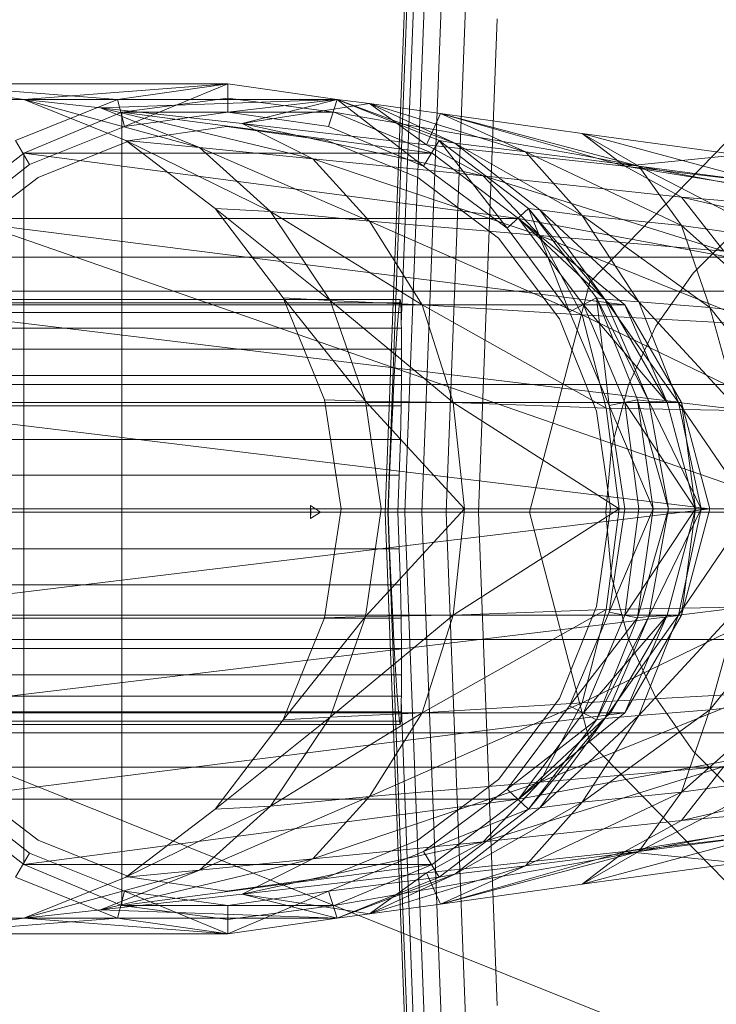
# Model space of a CAD drawing. Header units: metres. Extents: x 391.1 to 427.5, y 12.7 to 28.4.
# Tile 128 of 240: x 410.6902 to 410.7393, y 19.0742 to 19.1437. Entities that reach past the tile are written whole.
import ezdxf

# ---------------------------------------------------------------- set-up
doc = ezdxf.new("R2010")
doc.units = ezdxf.units.M
doc.layers.add('02_MOBILIARIO', color=7, linetype='Continuous', lineweight=18)
doc.layers.add('A-DETL-____-MBND', color=7, linetype='Continuous', lineweight=18)

# ---------------------------------------------------------------- blocks, each defined once
blk = doc.blocks.new('Family - Rentamans PS-1-153360-01_ENLLUMENAT_PS1')
at = {"layer": 'A-DETL-____-MBND', "color": 253, "true_color": 0xaaaaaa}
for p, q in [((0.072869, 0.182758), (0.075845, 0.260961)), ((0.073043, 0.182758), (0.075975, 0.259811)), ((0.074, 0.196014), (0.076315, 0.256826)), ((0.074262, 0.182758), (0.076889, 0.251774)), ((0.075451, 0.182758), (0.07778, 0.243939)), ((0.077172, 0.182758), (0.079069, 0.232599)), ((0, 0.218497), (0.102728, 0.182758)), ((0.07945, 0.182758), (0.080775, 0.217586)), ((0.039771, 0.212986), (0.061771, 0.212986)), ((0.047372, 0.211886), (0.039771, 0.212986)), ((0.039771, 0.212986), (0.053972, 0.211886)), ((0.047372, 0.211886), (0.061771, 0.212986)), ((0.053972, 0.211886), (0.061771, 0.212986)), ((0.061771, 0.212986), (0.054472, 0.209986)), ((0.061771, 0.212986), (0.069472, 0.211886)), ((0.061771, 0.212986), (0.061771, 0.210986)), ((0.032072, 0.211886), (0.053972, 0.211886)), ((0.046771, 0.208986), (0.053972, 0.211886)), ((0.054572, 0.208986), (0.047372, 0.211886)), ((0.047372, 0.211886), (0.059771, 0.208486)), ((0.047372, 0.211886), (0.052771, 0.211287)), ((0.047372, 0.211886), (0.069472, 0.211886)), ((0.069472, 0.211886), (0.052771, 0.211287)), ((0.053972, 0.211886), (0.054472, 0.209986)), ((0.061771, 0.211986), (0.054271, 0.210986)), ((0.061771, 0.211986), (0.054271, 0.210986)), ((0.061771, 0.211986), (0.054271, 0.210986)), ((0.069271, 0.210986), (0.061771, 0.211986)), ((0.069271, 0.210986), (0.061771, 0.211986)), ((0.069271, 0.210986), (0.061771, 0.211986)), ((0.069271, 0.210986), (0.061771, 0.211986)), ((0.061771, 0.210986), (0.069472, 0.211886)), ((0.069472, 0.211886), (0.062771, 0.210186)), ((0.071771, 0.211587), (0.062771, 0.210186)), ((0.068872, 0.209986), (0.069472, 0.211886)), ((0.069472, 0.211886), (0.068872, 0.209986)), ((0.069472, 0.211886), (0.071771, 0.211587)), ((0.069472, 0.211886), (0.077771, 0.208787)), ((0.069472, 0.211886), (0.076672, 0.208986)), ((0.069472, 0.211886), (0.076672, 0.208986)), ((0.069472, 0.211886), (0.075572, 0.207186)), ((0.076672, 0.208986), (0.069472, 0.211886)), ((0.077771, 0.208787), (0.071771, 0.211587)), ((0.071771, 0.211587), (0.075771, 0.208686)), ((0.082771, 0.208186), (0.071771, 0.211587)), ((0.071771, 0.211587), (0.076771, 0.210886)), ((0.054271, 0.210986), (0.047372, 0.208087)), ((0.054271, 0.210986), (0.047372, 0.208087)), ((0.054271, 0.210986), (0.047372, 0.208087)), ((0.052771, 0.211287), (0.059771, 0.208486)), ((0.052771, 0.211287), (0.067771, 0.207686)), ((0.062771, 0.210186), (0.052771, 0.211287)), ((0.054271, 0.210986), (0.069271, 0.210986)), ((0.054271, 0.210986), (0.076172, 0.208087)), ((0.054271, 0.210986), (0.054271, 0.154986)), ((0.054472, 0.209986), (0.061771, 0.210986)), ((0.054472, 0.209986), (0.061771, 0.210986)), ((0.061771, 0.210986), (0.068872, 0.209986)), ((0.061771, 0.210986), (0.068872, 0.209986)), ((0.076172, 0.208087), (0.069271, 0.210986)), ((0.069271, 0.210986), (0.086572, 0.207986)), ((0.086572, 0.207986), (0.069271, 0.210986)), ((0.069271, 0.210986), (0.076172, 0.208087)), ((0.076172, 0.208087), (0.069271, 0.210986)), ((0.069271, 0.210986), (0.076172, 0.208087)), ((0.076172, 0.208087), (0.069271, 0.210986)), ((0.076172, 0.208087), (0.069271, 0.210986)), ((0.076172, 0.208087), (0.069271, 0.210986)), ((0.076771, 0.210886), (0.075771, 0.208686)), ((0.082771, 0.208186), (0.076771, 0.210886)), ((0.076771, 0.210886), (0.089771, 0.207186)), ((0.090771, 0.207186), (0.076771, 0.210886)), ((0.076771, 0.210886), (0.086771, 0.209486)), ((0.087299, 0.198992), (0.098881, 0.210876)), ((0.098881, 0.210876), (0.087299, 0.198992)), ((0.047771, 0.207287), (0.054472, 0.209986)), ((0.047771, 0.207287), (0.054472, 0.209986)), ((0.061672, 0.209986), (0.054872, 0.208986)), ((0.054872, 0.208986), (0.061672, 0.209986)), ((0.068771, 0.208986), (0.061672, 0.209986)), ((0.061672, 0.209986), (0.068771, 0.208986)), ((0.062771, 0.210186), (0.067771, 0.207686)), ((0.062771, 0.210186), (0.079771, 0.206486)), ((0.075771, 0.208686), (0.062771, 0.210186)), ((0.068872, 0.209986), (0.075572, 0.207186)), ((0.068872, 0.209986), (0.075572, 0.207186)), ((0.086771, 0.209486), (0.089771, 0.207186)), ((0.090771, 0.207186), (0.086771, 0.209486)), ((0.086771, 0.209486), (0.097771, 0.207986)), ((0.099771, 0.205986), (0.086771, 0.209486)), ((0.046771, 0.208986), (0.047771, 0.207287)), ((0.054872, 0.208986), (0.048372, 0.206386)), ((0.048372, 0.206386), (0.054872, 0.208986)), ((0.060872, 0.204186), (0.054572, 0.208986)), ((0.054572, 0.208986), (0.064771, 0.203986)), ((0.054572, 0.208986), (0.059771, 0.208486)), ((0.075172, 0.206386), (0.068771, 0.208986)), ((0.068771, 0.208986), (0.075172, 0.206386)), ((0.075572, 0.207186), (0.076672, 0.208986)), ((0.075771, 0.208686), (0.079771, 0.206486)), ((0.075771, 0.208686), (0.089771, 0.207186)), ((0.076672, 0.208986), (0.077771, 0.208787)), ((0.082972, 0.204186), (0.076672, 0.208986)), ((0.076672, 0.208986), (0.082972, 0.204186)), ((0.081472, 0.202787), (0.076672, 0.208986)), ((0.082972, 0.204186), (0.076672, 0.208986)), ((0.077771, 0.208787), (0.082771, 0.208186)), ((0.083771, 0.204087), (0.077771, 0.208787)), ((0.077771, 0.208787), (0.086771, 0.203686)), ((0.047372, 0.208087), (0.041372, 0.203486)), ((0.047372, 0.208087), (0.041372, 0.203486)), ((0.047372, 0.208087), (0.041372, 0.203486)), ((0.047372, 0.208087), (0.076172, 0.208087)), ((0.047372, 0.208087), (0.082271, 0.203486)), ((0.047372, 0.208087), (0.047372, 0.157886)), ((0.059771, 0.208486), (0.064771, 0.203986)), ((0.059771, 0.208486), (0.071771, 0.203287)), ((0.059771, 0.208486), (0.067771, 0.207686)), ((0.082271, 0.203486), (0.076172, 0.208087)), ((0.076172, 0.208087), (0.082271, 0.203486)), ((0.076172, 0.208087), (0.082271, 0.203486)), ((0.082271, 0.203486), (0.076172, 0.208087)), ((0.082271, 0.203486), (0.076172, 0.208087)), ((0.082271, 0.203486), (0.076172, 0.208087)), ((0.082271, 0.203486), (0.076172, 0.208087)), ((0.086771, 0.203686), (0.082771, 0.208186)), ((0.082771, 0.208186), (0.090771, 0.207186)), ((0.093771, 0.202986), (0.082771, 0.208186)), ((0.086572, 0.207986), (0.138572, 0.197986)), ((0.086572, 0.207986), (0.138572, 0.197986)), ((0.097771, 0.207986), (0.089771, 0.207186)), ((0.041972, 0.202787), (0.047771, 0.207287)), ((0.041972, 0.202787), (0.047771, 0.207287)), ((0.067771, 0.207686), (0.071771, 0.203287)), ((0.067771, 0.207686), (0.083771, 0.202287)), ((0.067771, 0.207686), (0.079771, 0.206486)), ((0.075572, 0.207186), (0.081472, 0.202787)), ((0.075572, 0.207186), (0.081472, 0.202787)), ((0.089771, 0.207186), (0.093771, 0.204986)), ((0.089771, 0.207186), (0.113771, 0.203287)), ((0.089771, 0.207186), (0.110771, 0.204686)), ((0.093771, 0.202986), (0.090771, 0.207186)), ((0.090771, 0.207186), (0.099771, 0.205986)), ((0.100771, 0.201986), (0.090771, 0.207186)), ((0.079771, 0.206486), (0.083771, 0.202287)), ((0.079771, 0.206486), (0.096771, 0.201186)), ((0.079771, 0.206486), (0.093771, 0.204986)), ((0.048372, 0.206386), (0.042771, 0.202087)), ((0.042771, 0.202087), (0.048372, 0.206386)), ((0.080872, 0.202087), (0.075172, 0.206386)), ((0.075172, 0.206386), (0.080872, 0.202087)), ((0.093771, 0.204986), (0.096771, 0.201186)), ((0.093771, 0.204986), (0.117771, 0.199486)), ((0.113771, 0.203287), (0.093771, 0.204986)), ((0.065672, 0.197886), (0.060872, 0.204186)), ((0.060872, 0.204186), (0.068972, 0.197686)), ((0.060872, 0.204186), (0.064771, 0.203986)), ((0.064771, 0.203986), (0.068972, 0.197686)), ((0.064771, 0.203986), (0.075472, 0.197386)), ((0.064771, 0.203986), (0.071771, 0.203287)), ((0.081472, 0.202787), (0.082972, 0.204186)), ((0.082972, 0.204186), (0.083771, 0.204087)), ((0.087771, 0.197886), (0.082972, 0.204186)), ((0.082972, 0.204186), (0.087771, 0.197886)), ((0.082972, 0.204186), (0.088372, 0.197787)), ((0.085872, 0.196886), (0.082972, 0.204186)), ((0.087771, 0.197886), (0.082972, 0.204186)), ((0.083771, 0.204087), (0.086771, 0.203686)), ((0.088372, 0.197787), (0.083771, 0.204087)), ((0.083771, 0.204087), (0.090771, 0.197587)), ((0.086771, 0.203686), (0.093771, 0.202986)), ((0.090771, 0.197587), (0.086771, 0.203686)), ((0.086771, 0.203686), (0.095771, 0.197186)), ((0.041372, 0.203486), (0.082271, 0.203486)), ((0.041372, 0.203486), (0.089771, 0.197386)), ((0.071771, 0.203287), (0.075472, 0.197386)), ((0.071771, 0.203287), (0.086771, 0.196686)), ((0.071771, 0.203287), (0.083771, 0.202287)), ((0.138271, 0.193186), (0.082271, 0.203486)), ((0.138271, 0.193186), (0.082271, 0.203486)), ((0.089771, 0.197386), (0.082271, 0.203486)), ((0.088771, 0.197386), (0.082271, 0.203486)), ((0.088771, 0.197386), (0.082271, 0.203486)), ((0.086872, 0.197386), (0.082271, 0.203486)), ((0.088771, 0.197386), (0.082271, 0.203486)), ((0.088771, 0.197386), (0.082271, 0.203486)), ((0.095771, 0.197186), (0.093771, 0.202986)), ((0.093771, 0.202986), (0.100771, 0.201986)), ((0.100972, 0.196587), (0.093771, 0.202986)), ((0.081472, 0.202787), (0.085872, 0.196886)), ((0.081472, 0.202787), (0.085872, 0.196886)), ((0.083771, 0.202287), (0.086771, 0.196686)), ((0.083771, 0.202287), (0.099372, 0.195986)), ((0.083771, 0.202287), (0.096771, 0.201186)), ((0.094593, 0.199631), (0.097828, 0.202867)), ((0.094593, 0.199631), (0.097828, 0.202867)), ((0.085172, 0.196386), (0.080872, 0.202087)), ((0.080872, 0.202087), (0.085172, 0.196386)), ((0.114701, 0.200758), (0.02, 0.200758)), ((0.091968, 0.195883), (0.094593, 0.199631)), ((0.091968, 0.195883), (0.094593, 0.199631)), ((0.08306, 0.182758), (0.087299, 0.198992)), ((0.087299, 0.198992), (0.08306, 0.182758)), ((0.02, 0.198347), (0.105701, 0.198347)), ((0.105701, 0.198347), (0.02, 0.198347)), ((0.024162, 0.197758), (0.073934, 0.197758)), ((0.073975, 0.19753), (0.024162, 0.19753)), ((0.024162, 0.19753), (0.073876, 0.19753)), ((0.068972, 0.197686), (0.065672, 0.197886)), ((0.071472, 0.190587), (0.065672, 0.197886)), ((0.068572, 0.190686), (0.065672, 0.197886)), ((0.068972, 0.197686), (0.071472, 0.190587)), ((0.075472, 0.197386), (0.068972, 0.197686)), ((0.068972, 0.197686), (0.077672, 0.190486)), ((0.073802, 0.196854), (0.073876, 0.19753)), ((0.073876, 0.19753), (0.073934, 0.197758)), ((0.073934, 0.197758), (0.073975, 0.19753)), ((0.073975, 0.19753), (0.073998, 0.196854)), ((0.085872, 0.196886), (0.087771, 0.197886)), ((0.087771, 0.197886), (0.088372, 0.197787)), ((0.090672, 0.190686), (0.087771, 0.197886)), ((0.087771, 0.197886), (0.090672, 0.190686)), ((0.087771, 0.197886), (0.091472, 0.190587)), ((0.088672, 0.190287), (0.087771, 0.197886)), ((0.090672, 0.190686), (0.087771, 0.197886)), ((0.088372, 0.197787), (0.090771, 0.197587)), ((0.091472, 0.190587), (0.088372, 0.197787)), ((0.088372, 0.197787), (0.093572, 0.190486)), ((0.090771, 0.197587), (0.095771, 0.197186)), ((0.093572, 0.190486), (0.090771, 0.197587)), ((0.090771, 0.197587), (0.097771, 0.189986)), ((0.024162, 0.196854), (0.073998, 0.196854)), ((0.024162, 0.196854), (0.073802, 0.196854)), ((0.036672, 0.197386), (0.089771, 0.197386)), ((0.036672, 0.197386), (0.093771, 0.190486)), ((0.073715, 0.195748), (0.073802, 0.196854)), ((0.073998, 0.196854), (0.074, 0.196014)), ((0.075472, 0.197386), (0.077672, 0.190486)), ((0.086771, 0.196686), (0.075472, 0.197386)), ((0.075472, 0.197386), (0.088472, 0.190087)), ((0.085872, 0.196886), (0.088672, 0.190287)), ((0.085872, 0.196886), (0.088672, 0.190287)), ((0.089771, 0.190486), (0.086872, 0.197386)), ((0.092771, 0.190486), (0.086872, 0.197386)), ((0.086872, 0.197386), (0.088771, 0.197386)), ((0.089771, 0.197386), (0.088771, 0.197386)), ((0.092771, 0.190486), (0.088771, 0.197386)), ((0.092771, 0.190486), (0.088771, 0.197386)), ((0.093771, 0.190486), (0.089771, 0.197386)), ((0.089771, 0.197386), (0.092771, 0.190486)), ((0.095771, 0.197186), (0.100972, 0.196587)), ((0.097771, 0.189986), (0.095771, 0.197186)), ((0.095771, 0.197186), (0.101771, 0.189686)), ((0.07401, 0.195748), (0.074, 0.196014)), ((0.087771, 0.189886), (0.085172, 0.196386)), ((0.085172, 0.196386), (0.087771, 0.189886)), ((0.086771, 0.196686), (0.088472, 0.190087)), ((0.099372, 0.195986), (0.086771, 0.196686)), ((0.086771, 0.196686), (0.100771, 0.189886)), ((0.024162, 0.195748), (0.07401, 0.195748)), ((0.024162, 0.195748), (0.073715, 0.195748)), ((0.073617, 0.194249), (0.073715, 0.195748)), ((0.07401, 0.195748), (0.074026, 0.194249)), ((0.090035, 0.191736), (0.091968, 0.195883)), ((0.090035, 0.191736), (0.091968, 0.195883)), ((0.024162, 0.194249), (0.073617, 0.194249)), ((0.024162, 0.194249), (0.074026, 0.194249)), ((0.073512, 0.1924), (0.073617, 0.194249)), ((0.074026, 0.194249), (0.074018, 0.1924)), ((0.024162, 0.1924), (0.073512, 0.1924)), ((0.024162, 0.1924), (0.074018, 0.1924)), ((0.073401, 0.190258), (0.073512, 0.1924)), ((0.074018, 0.1924), (0.073988, 0.190258)), ((0.099113, 0.191758), (0.02, 0.191758)), ((0.099113, 0.191758), (0.02, 0.191758)), ((0.08885, 0.187316), (0.090035, 0.191736)), ((0.08885, 0.187316), (0.090035, 0.191736)), ((0.033872, 0.190486), (0.093771, 0.190486)), ((0.033872, 0.190486), (0.095771, 0.182986)), ((0.071472, 0.190587), (0.068572, 0.190686)), ((0.069771, 0.182986), (0.068572, 0.190686)), ((0.077672, 0.190486), (0.071472, 0.190587)), ((0.071472, 0.190587), (0.072572, 0.182986)), ((0.078472, 0.182986), (0.071472, 0.190587)), ((0.077672, 0.190486), (0.078472, 0.182986)), ((0.088472, 0.190087), (0.077672, 0.190486)), ((0.077672, 0.190486), (0.089372, 0.182986)), ((0.088672, 0.190287), (0.090672, 0.190686)), ((0.090771, 0.182986), (0.089771, 0.190486)), ((0.094771, 0.182986), (0.089771, 0.190486)), ((0.089771, 0.190486), (0.092771, 0.190486)), ((0.090672, 0.190686), (0.091472, 0.190587)), ((0.091771, 0.182986), (0.090672, 0.190686)), ((0.090672, 0.190686), (0.091771, 0.182986)), ((0.090672, 0.190686), (0.092872, 0.182986)), ((0.091771, 0.182986), (0.090672, 0.190686)), ((0.091472, 0.190587), (0.093572, 0.190486)), ((0.092872, 0.182986), (0.091472, 0.190587)), ((0.091472, 0.190587), (0.095172, 0.182986)), ((0.093771, 0.190486), (0.092771, 0.190486)), ((0.094771, 0.182986), (0.092771, 0.190486)), ((0.094771, 0.182986), (0.092771, 0.190486)), ((0.093572, 0.190486), (0.097771, 0.189986)), ((0.095172, 0.182986), (0.093572, 0.190486)), ((0.093572, 0.190486), (0.098672, 0.182986)), ((0.095771, 0.182986), (0.093771, 0.190486)), ((0.093771, 0.190486), (0.094771, 0.182986)), ((0.024162, 0.190258), (0.073401, 0.190258)), ((0.024162, 0.190258), (0.073988, 0.190258)), ((0.07329, 0.187888), (0.073401, 0.190258)), ((0.073988, 0.190258), (0.073936, 0.187888)), ((0.088771, 0.182986), (0.087771, 0.189886)), ((0.087771, 0.189886), (0.088771, 0.182986)), ((0.088472, 0.190087), (0.089372, 0.182986)), ((0.100771, 0.189886), (0.088472, 0.190087)), ((0.088672, 0.190287), (0.089771, 0.182986)), ((0.088672, 0.190287), (0.091771, 0.182986)), ((0.088672, 0.190287), (0.089771, 0.182986)), ((0.024162, 0.187888), (0.07329, 0.187888)), ((0.024162, 0.187888), (0.073936, 0.187888)), ((0.073181, 0.185363), (0.07329, 0.187888)), ((0.073936, 0.187888), (0.073863, 0.185363)), ((0.088451, 0.182758), (0.08885, 0.187316)), ((0.088451, 0.182758), (0.08885, 0.187316)), ((0.024162, 0.185363), (0.073181, 0.185363)), ((0.073863, 0.185363), (0.024162, 0.185363)), ((0.073078, 0.182758), (0.073181, 0.185363)), ((0.073863, 0.185363), (0.073771, 0.182758)), ((0.032771, 0.182986), (0.095771, 0.182986)), ((0.033872, 0.175486), (0.095771, 0.182986)), ((0.067602, 0.182758), (0.067598, 0.183209)), ((0.067598, 0.183209), (0.067615, 0.182758)), ((0.068291, 0.182758), (0.067598, 0.183209)), ((0.068572, 0.175287), (0.069771, 0.182986)), ((0.072572, 0.182986), (0.069771, 0.182986)), ((0.078472, 0.182986), (0.071472, 0.175386)), ((0.071472, 0.175386), (0.072572, 0.182986)), ((0.078472, 0.182986), (0.072572, 0.182986)), ((0.089372, 0.182986), (0.077672, 0.175486)), ((0.077672, 0.175486), (0.078472, 0.182986)), ((0.089372, 0.182986), (0.078472, 0.182986)), ((0.088771, 0.182986), (0.087771, 0.176087)), ((0.087771, 0.176087), (0.088771, 0.182986)), ((0.089372, 0.182986), (0.088472, 0.175886)), ((0.089771, 0.182986), (0.088672, 0.175686)), ((0.089771, 0.182986), (0.088672, 0.175686)), ((0.088672, 0.175686), (0.091771, 0.182986)), ((0.101771, 0.182986), (0.089372, 0.182986)), ((0.089771, 0.175486), (0.090771, 0.182986)), ((0.089771, 0.175486), (0.094771, 0.182986)), ((0.089771, 0.182986), (0.091771, 0.182986)), ((0.091771, 0.182986), (0.090672, 0.175287)), ((0.090672, 0.175287), (0.091771, 0.182986)), ((0.090672, 0.175287), (0.092872, 0.182986)), ((0.090672, 0.175287), (0.091771, 0.182986)), ((0.094771, 0.182986), (0.090771, 0.182986)), ((0.092872, 0.182986), (0.091472, 0.175386)), ((0.091472, 0.175386), (0.095172, 0.182986)), ((0.091771, 0.182986), (0.092872, 0.182986)), ((0.092771, 0.175486), (0.094771, 0.182986)), ((0.092771, 0.175486), (0.094771, 0.182986)), ((0.092872, 0.182986), (0.095172, 0.182986)), ((0.095172, 0.182986), (0.093572, 0.175486)), ((0.093572, 0.175486), (0.098672, 0.182986)), ((0.095771, 0.182986), (0.093771, 0.175486)), ((0.093771, 0.175486), (0.094771, 0.182986)), ((0.095771, 0.182986), (0.094771, 0.182986)), ((0.095172, 0.182986), (0.098672, 0.182986)), ((0, 0.182758), (0.102728, 0.141568)), ((0.102728, 0.182758), (0, 0.182758)), ((0.096701, 0.182758), (0.02, 0.182758)), ((0.096701, 0.182758), (0.02, 0.182758)), ((0.024162, 0.182758), (0.073078, 0.182758)), ((0.073771, 0.182758), (0.024162, 0.182758)), ((0.067615, 0.182758), (0.067598, 0.182307)), ((0.067598, 0.182307), (0.067602, 0.182758)), ((0.068291, 0.182758), (0.067598, 0.182307)), ((0.068291, 0.182758), (0.067602, 0.182758)), ((0.067615, 0.182758), (0.068291, 0.182758)), ((0.075845, 0.104556), (0.072869, 0.182758)), ((0.073043, 0.182758), (0.072869, 0.182758)), ((0.075975, 0.105705), (0.073043, 0.182758)), ((0.073078, 0.182757), (0.073043, 0.182757)), ((0.073181, 0.180153), (0.073078, 0.182758)), ((0.074262, 0.182758), (0.073771, 0.182758)), ((0.073771, 0.182758), (0.073863, 0.180153)), ((0.076889, 0.113742), (0.074262, 0.182758)), ((0.075451, 0.182758), (0.074262, 0.182758)), ((0.07778, 0.121577), (0.075451, 0.182758)), ((0.077172, 0.182758), (0.075451, 0.182758)), ((0.07945, 0.182758), (0.077172, 0.182759)), ((0.079069, 0.132917), (0.077172, 0.182758)), ((0.080775, 0.14793), (0.07945, 0.182758)), ((0.087299, 0.166524), (0.08306, 0.182758)), ((0.08306, 0.182758), (0.087299, 0.166524)), ((0.08885, 0.1782), (0.088451, 0.182758)), ((0.08885, 0.1782), (0.088451, 0.182758)), ((0.024162, 0.180153), (0.073181, 0.180153)), ((0.024162, 0.180153), (0.073863, 0.180153)), ((0.07329, 0.177628), (0.073181, 0.180153)), ((0.073863, 0.180153), (0.073936, 0.177628)), ((0.090035, 0.17378), (0.08885, 0.1782)), ((0.090035, 0.17378), (0.08885, 0.1782)), ((0.024162, 0.177628), (0.07329, 0.177628)), ((0.024162, 0.177628), (0.073936, 0.177628)), ((0.073401, 0.175258), (0.07329, 0.177628)), ((0.073936, 0.177628), (0.073988, 0.175258)), ((0.088472, 0.175886), (0.075472, 0.168587)), ((0.088472, 0.175886), (0.077672, 0.175486)), ((0.087771, 0.176087), (0.085172, 0.169587)), ((0.085172, 0.169587), (0.087771, 0.176087)), ((0.100771, 0.176087), (0.086771, 0.169287)), ((0.088472, 0.175886), (0.086771, 0.169287)), ((0.100771, 0.176087), (0.088472, 0.175886)), ((0.090771, 0.168386), (0.097771, 0.175986)), ((0.093572, 0.175486), (0.097771, 0.175986)), ((0.095771, 0.168787), (0.101771, 0.176287)), ((0.097771, 0.175986), (0.095771, 0.168787)), ((0.024162, 0.175258), (0.073401, 0.175258)), ((0.024162, 0.175258), (0.073988, 0.175258)), ((0.033872, 0.175486), (0.093771, 0.175486)), ((0.036672, 0.168587), (0.093771, 0.175486)), ((0.071472, 0.175386), (0.065672, 0.168087)), ((0.065672, 0.168087), (0.068572, 0.175287)), ((0.071472, 0.175386), (0.068572, 0.175287)), ((0.077672, 0.175486), (0.068972, 0.168287)), ((0.068972, 0.168287), (0.071472, 0.175386)), ((0.077672, 0.175486), (0.071472, 0.175386)), ((0.073512, 0.173116), (0.073401, 0.175258)), ((0.073988, 0.175258), (0.074018, 0.173116)), ((0.075472, 0.168587), (0.077672, 0.175486)), ((0.088672, 0.175686), (0.085872, 0.169087)), ((0.088672, 0.175686), (0.085872, 0.169087)), ((0.085872, 0.169087), (0.090672, 0.175287)), ((0.086872, 0.168587), (0.089771, 0.175486)), ((0.086872, 0.168587), (0.092771, 0.175486)), ((0.087771, 0.168087), (0.091472, 0.175386)), ((0.090672, 0.175287), (0.087771, 0.168087)), ((0.087771, 0.168087), (0.090672, 0.175287)), ((0.087771, 0.168087), (0.090672, 0.175287)), ((0.088372, 0.168186), (0.093572, 0.175486)), ((0.088372, 0.168186), (0.091472, 0.175386)), ((0.088672, 0.175686), (0.090672, 0.175287)), ((0.088771, 0.168587), (0.092771, 0.175486)), ((0.088771, 0.168587), (0.092771, 0.175486)), ((0.093771, 0.175486), (0.089771, 0.168587)), ((0.089771, 0.168587), (0.092771, 0.175486)), ((0.092771, 0.175486), (0.089771, 0.175486)), ((0.090672, 0.175287), (0.091472, 0.175386)), ((0.093572, 0.175486), (0.090771, 0.168386)), ((0.091472, 0.175386), (0.093572, 0.175486)), ((0.093771, 0.175486), (0.092771, 0.175486)), ((0.091968, 0.169633), (0.090035, 0.17378)), ((0.091968, 0.169633), (0.090035, 0.17378)), ((0.099113, 0.173758), (0.02, 0.173758)), ((0.099113, 0.173758), (0.02, 0.173758)), ((0.024162, 0.173116), (0.073512, 0.173116)), ((0.024162, 0.173116), (0.074018, 0.173116)), ((0.073617, 0.171267), (0.073512, 0.173116)), ((0.074018, 0.173116), (0.074026, 0.171267)), ((0.082271, 0.162486), (0.138271, 0.172787)), ((0.082271, 0.162486), (0.138271, 0.172787)), ((0.024162, 0.171267), (0.073617, 0.171267)), ((0.024162, 0.171267), (0.074026, 0.171267)), ((0.073715, 0.169768), (0.073617, 0.171267)), ((0.074026, 0.171267), (0.07401, 0.169768)), ((0.07401, 0.169768), (0.024162, 0.169768)), ((0.024162, 0.169768), (0.073715, 0.169768)), ((0.073802, 0.168663), (0.073715, 0.169768)), ((0.07401, 0.169768), (0.074, 0.169502)), ((0.099372, 0.169986), (0.083771, 0.163686)), ((0.099372, 0.169986), (0.086771, 0.169287)), ((0.094593, 0.165885), (0.091968, 0.169633)), ((0.094593, 0.165885), (0.091968, 0.169633)), ((0.086771, 0.169287), (0.071771, 0.162686)), ((0.074, 0.169502), (0.073998, 0.168663)), ((0.076315, 0.10869), (0.074, 0.169502)), ((0.086771, 0.169287), (0.075472, 0.168587)), ((0.085172, 0.169587), (0.080872, 0.163886)), ((0.080872, 0.163886), (0.085172, 0.169587)), ((0.085872, 0.169087), (0.081472, 0.163186)), ((0.085872, 0.169087), (0.081472, 0.163186)), ((0.086771, 0.169287), (0.083771, 0.163686)), ((0.085872, 0.169087), (0.087771, 0.168087)), ((0.100972, 0.169386), (0.093771, 0.162986)), ((0.095771, 0.168787), (0.100972, 0.169386)), ((0.024162, 0.168663), (0.073998, 0.168663)), ((0.024162, 0.168663), (0.073802, 0.168663)), ((0.036672, 0.168587), (0.089771, 0.168587)), ((0.041372, 0.162486), (0.089771, 0.168587)), ((0.068972, 0.168287), (0.060872, 0.161787)), ((0.075472, 0.168587), (0.064771, 0.161986)), ((0.064771, 0.161986), (0.068972, 0.168287)), ((0.068972, 0.168287), (0.065672, 0.168087)), ((0.075472, 0.168587), (0.068972, 0.168287)), ((0.071771, 0.162686), (0.075472, 0.168587)), ((0.073876, 0.167986), (0.073802, 0.168663)), ((0.073998, 0.168663), (0.073975, 0.167986)), ((0.082271, 0.162486), (0.088771, 0.168587)), ((0.089771, 0.168587), (0.082271, 0.162486)), ((0.082271, 0.162486), (0.089771, 0.168587)), ((0.082271, 0.162486), (0.086872, 0.168587)), ((0.082271, 0.162486), (0.088771, 0.168587)), ((0.082271, 0.162486), (0.088771, 0.168587)), ((0.083771, 0.161886), (0.090771, 0.168386)), ((0.095771, 0.168787), (0.086771, 0.162287)), ((0.086771, 0.162287), (0.090771, 0.168386)), ((0.088771, 0.168587), (0.086872, 0.168587)), ((0.088372, 0.168186), (0.090771, 0.168386)), ((0.089771, 0.168587), (0.088771, 0.168587)), ((0.090771, 0.168386), (0.095771, 0.168787)), ((0.093771, 0.162986), (0.095771, 0.168787)), ((0.024162, 0.167986), (0.073975, 0.167986)), ((0.024162, 0.167986), (0.073876, 0.167986)), ((0.024162, 0.167758), (0.073934, 0.167758)), ((0.060872, 0.161787), (0.065672, 0.168087)), ((0.073934, 0.167758), (0.073876, 0.167986)), ((0.073975, 0.167986), (0.073934, 0.167758)), ((0.081472, 0.163186), (0.087771, 0.168087)), ((0.082972, 0.161787), (0.088372, 0.168186)), ((0.087771, 0.168087), (0.082972, 0.161787)), ((0.082972, 0.161787), (0.087771, 0.168087)), ((0.082972, 0.161787), (0.087771, 0.168087)), ((0.083771, 0.161886), (0.088372, 0.168186)), ((0.138572, 0.167986), (0.086572, 0.157986)), ((0.086572, 0.157986), (0.138572, 0.167986)), ((0.088372, 0.168186), (0.087771, 0.168087)), ((0.105701, 0.16717), (0.02, 0.16717)), ((0.105701, 0.16717), (0.02, 0.16717)), ((0.087299, 0.166524), (0.098881, 0.154641)), ((0.098881, 0.154641), (0.087299, 0.166524)), ((0.117771, 0.166486), (0.093771, 0.160986)), ((0.097828, 0.162649), (0.094593, 0.165885)), ((0.097828, 0.162649), (0.094593, 0.165885)), ((0.114701, 0.164758), (0.02, 0.164758)), ((0.096771, 0.164787), (0.079771, 0.159486)), ((0.096771, 0.164787), (0.083771, 0.163686)), ((0.096771, 0.164787), (0.093771, 0.160986)), ((0.048372, 0.159587), (0.042771, 0.163886)), ((0.042771, 0.163886), (0.048372, 0.159587)), ((0.083771, 0.163686), (0.067771, 0.158287)), ((0.083771, 0.163686), (0.071771, 0.162686)), ((0.080872, 0.163886), (0.075172, 0.159587)), ((0.075172, 0.159587), (0.080872, 0.163886)), ((0.083771, 0.163686), (0.079771, 0.159486)), ((0.100771, 0.163986), (0.090771, 0.158787)), ((0.100771, 0.163986), (0.093771, 0.162986)), ((0.047771, 0.158686), (0.041972, 0.163186)), ((0.047771, 0.158686), (0.041972, 0.163186)), ((0.071771, 0.162686), (0.059771, 0.157486)), ((0.071771, 0.162686), (0.064771, 0.161986)), ((0.067771, 0.158287), (0.071771, 0.162686)), ((0.081472, 0.163186), (0.075572, 0.158787)), ((0.081472, 0.163186), (0.075572, 0.158787)), ((0.081472, 0.163186), (0.082972, 0.161787)), ((0.093771, 0.162986), (0.082771, 0.157787)), ((0.093771, 0.162986), (0.086771, 0.162287)), ((0.113771, 0.162686), (0.089771, 0.158787)), ((0.090771, 0.158787), (0.093771, 0.162986)), ((0.113771, 0.162686), (0.093771, 0.160986)), ((0.041372, 0.162486), (0.082271, 0.162486)), ((0.041372, 0.162486), (0.047372, 0.157886)), ((0.041372, 0.162486), (0.047372, 0.157886)), ((0.041372, 0.162486), (0.047372, 0.157886)), ((0.047372, 0.157886), (0.082271, 0.162486)), ((0.064771, 0.161986), (0.054572, 0.156986)), ((0.059771, 0.157486), (0.064771, 0.161986)), ((0.064771, 0.161986), (0.060872, 0.161787)), ((0.076172, 0.157886), (0.082271, 0.162486)), ((0.082271, 0.162486), (0.076172, 0.157886)), ((0.076172, 0.157886), (0.082271, 0.162486)), ((0.082271, 0.162486), (0.076172, 0.157886)), ((0.076172, 0.157886), (0.082271, 0.162486)), ((0.076172, 0.157886), (0.082271, 0.162486)), ((0.076172, 0.157886), (0.082271, 0.162486)), ((0.086771, 0.162287), (0.077771, 0.157186)), ((0.082771, 0.157787), (0.086771, 0.162287)), ((0.086771, 0.162287), (0.083771, 0.161886)), ((0.054572, 0.156986), (0.060872, 0.161787)), ((0.075572, 0.158787), (0.082972, 0.161787)), ((0.082972, 0.161787), (0.076672, 0.156986)), ((0.076672, 0.156986), (0.082972, 0.161787)), ((0.076672, 0.156986), (0.082972, 0.161787)), ((0.077771, 0.157186), (0.083771, 0.161886)), ((0.083771, 0.161886), (0.082972, 0.161787)), ((0.110771, 0.161287), (0.089771, 0.158787)), ((0.093771, 0.160986), (0.079771, 0.159486)), ((0.093771, 0.160986), (0.089771, 0.158787)), ((0.099771, 0.159986), (0.086771, 0.156486)), ((0.099771, 0.159986), (0.090771, 0.158787)), ((0.054872, 0.156986), (0.048372, 0.159587)), ((0.048372, 0.159587), (0.054872, 0.156986)), ((0.079771, 0.159486), (0.062771, 0.155787)), ((0.079771, 0.159486), (0.067771, 0.158287)), ((0.075172, 0.159587), (0.068771, 0.156986)), ((0.068771, 0.156986), (0.075172, 0.159587)), ((0.079771, 0.159486), (0.075771, 0.157287)), ((0.047771, 0.158686), (0.046771, 0.156986)), ((0.054472, 0.155986), (0.047771, 0.158686)), ((0.054472, 0.155986), (0.047771, 0.158686)), ((0.075572, 0.158787), (0.068872, 0.155986)), ((0.075572, 0.158787), (0.068872, 0.155986)), ((0.075572, 0.158787), (0.076672, 0.156986)), ((0.089771, 0.158787), (0.075771, 0.157287)), ((0.089771, 0.158787), (0.076771, 0.155087)), ((0.090771, 0.158787), (0.076771, 0.155087)), ((0.090771, 0.158787), (0.082771, 0.157787)), ((0.089771, 0.158787), (0.086771, 0.156486)), ((0.086771, 0.156486), (0.090771, 0.158787)), ((0.097771, 0.157986), (0.089771, 0.158787)), ((0.047372, 0.157886), (0.076172, 0.157886)), ((0.047372, 0.157886), (0.054271, 0.154986)), ((0.047372, 0.157886), (0.054271, 0.154986)), ((0.047372, 0.157886), (0.054271, 0.154986)), ((0.067771, 0.158287), (0.052771, 0.154686)), ((0.054271, 0.154986), (0.076172, 0.157886)), ((0.067771, 0.158287), (0.059771, 0.157486)), ((0.062771, 0.155787), (0.067771, 0.158287)), ((0.086572, 0.157986), (0.069271, 0.154986)), ((0.069271, 0.154986), (0.086572, 0.157986)), ((0.069271, 0.154986), (0.076172, 0.157886)), ((0.076172, 0.157886), (0.069271, 0.154986)), ((0.069271, 0.154986), (0.076172, 0.157886)), ((0.076172, 0.157886), (0.069271, 0.154986)), ((0.069271, 0.154986), (0.076172, 0.157886)), ((0.069271, 0.154986), (0.076172, 0.157886)), ((0.069271, 0.154986), (0.076172, 0.157886)), ((0.082771, 0.157787), (0.071771, 0.154386)), ((0.076771, 0.155087), (0.082771, 0.157787)), ((0.082771, 0.157787), (0.077771, 0.157186)), ((0.097771, 0.157986), (0.086771, 0.156486)), ((0.059771, 0.157486), (0.047372, 0.154087)), ((0.052771, 0.154686), (0.059771, 0.157486)), ((0.059771, 0.157486), (0.054572, 0.156986)), ((0.075771, 0.157287), (0.062771, 0.155787)), ((0.077771, 0.157186), (0.069472, 0.154087)), ((0.075771, 0.157287), (0.071771, 0.154386)), ((0.071771, 0.154386), (0.077771, 0.157186)), ((0.076771, 0.155087), (0.075771, 0.157287)), ((0.077771, 0.157186), (0.076672, 0.156986)), ((0.053972, 0.154087), (0.046771, 0.156986)), ((0.047372, 0.154087), (0.054572, 0.156986)), ((0.061672, 0.155986), (0.054872, 0.156986)), ((0.054872, 0.156986), (0.061672, 0.155986)), ((0.068771, 0.156986), (0.061672, 0.155986)), ((0.061672, 0.155986), (0.068771, 0.156986)), ((0.068872, 0.155986), (0.076672, 0.156986)), ((0.076672, 0.156986), (0.069472, 0.154087)), ((0.069472, 0.154087), (0.076672, 0.156986)), ((0.069472, 0.154087), (0.076672, 0.156986)), ((0.086771, 0.156486), (0.076771, 0.155087)), ((0.062771, 0.155787), (0.052771, 0.154686)), ((0.054472, 0.155986), (0.053972, 0.154087)), ((0.061771, 0.152986), (0.054472, 0.155986)), ((0.061771, 0.154986), (0.054472, 0.155986)), ((0.061771, 0.154986), (0.054472, 0.155986)), ((0.068872, 0.155986), (0.061771, 0.152986)), ((0.068872, 0.155986), (0.061771, 0.154986)), ((0.068872, 0.155986), (0.061771, 0.154986)), ((0.062771, 0.155787), (0.069472, 0.154087)), ((0.071771, 0.154386), (0.062771, 0.155787)), ((0.069472, 0.154087), (0.068872, 0.155986)), ((0.068872, 0.155986), (0.069472, 0.154087)), ((0.076771, 0.155087), (0.071771, 0.154386)), ((0.052771, 0.154686), (0.047372, 0.154087)), ((0.052771, 0.154686), (0.069472, 0.154087)), ((0.069472, 0.154087), (0.052771, 0.154686)), ((0.054271, 0.154986), (0.069271, 0.154986)), ((0.054271, 0.154986), (0.061771, 0.153986)), ((0.054271, 0.154986), (0.061771, 0.153986)), ((0.054271, 0.154986), (0.061771, 0.153986)), ((0.061771, 0.154986), (0.061771, 0.152986)), ((0.069271, 0.154986), (0.061771, 0.153986)), ((0.061771, 0.153986), (0.069271, 0.154986)), ((0.061771, 0.153986), (0.069271, 0.154986)), ((0.061771, 0.153986), (0.069271, 0.154986)), ((0.071771, 0.154386), (0.069472, 0.154087)), ((0.053972, 0.154087), (0.032072, 0.154087)), ((0.039771, 0.152986), (0.047372, 0.154087)), ((0.053972, 0.154087), (0.039771, 0.152986)), ((0.069472, 0.154087), (0.047372, 0.154087)), ((0.061771, 0.152986), (0.047372, 0.154087)), ((0.061771, 0.152986), (0.053972, 0.154087)), ((0.069472, 0.154087), (0.061771, 0.152986)), ((0.061771, 0.152986), (0.039771, 0.152986))]:
    blk.add_line(p, q, dxfattribs=at)
blk = doc.blocks.new('LONDR55-XX_ZZ-ARQ-CAA-M3D-Londres55_ifc-1-01_ENLLUMENAT_PS1')
at = {"layer": '02_MOBILIARIO', "color": 253, "lineweight": 18, "true_color": 0xaaaaaa}
blk.add_blockref('Family - Rentamans PS-1-153360-01_ENLLUMENAT_PS1', (410.643085, 18.926168), dxfattribs=at)

msp = doc.modelspace()

# ---------------------------------------------------------------- block references
at = {"lineweight": 5}
msp.add_blockref('LONDR55-XX_ZZ-ARQ-CAA-M3D-Londres55_ifc-1-01_ENLLUMENAT_PS1', (0, 0), dxfattribs=at)

doc.saveas('drawing.dxf')
